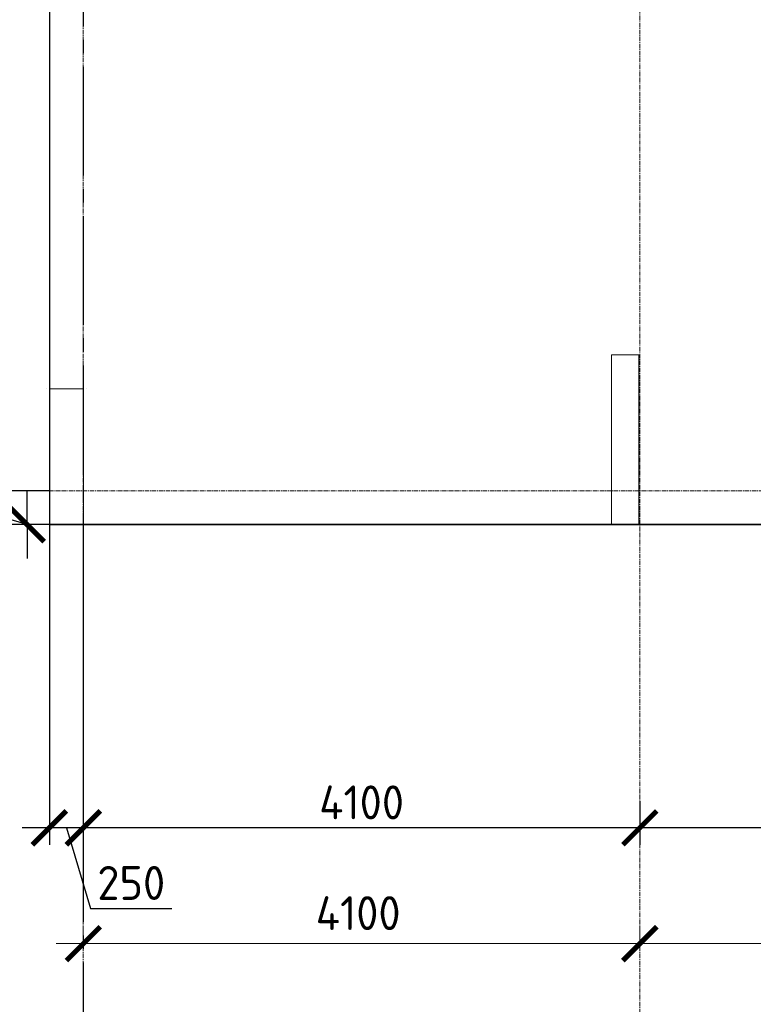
# Model space of a CAD drawing. Header units: millimetres. Extents: x 369815 to 1481759, y -423071 to -27917.
# Tile 209 of 256: x 931808 to 937213, y -94118 to -86863. Entities that reach past the tile are written whole.
import ezdxf

# ---------------------------------------------------------------- set-up
doc = ezdxf.new("R2010")
doc.units = ezdxf.units.MM
for name, pattern in [('______5', [1100, 800, -100, 100, -100]), ('DASHED', [7, 5, -2, 0]), ('осевая', [50.8, 31.75, -6.35, 6.35, -6.35])]:
    doc.linetypes.add(name, pattern=pattern)
doc.layers.add('Колонна_ бетон', color=7, linetype='Continuous', lineweight=50, true_color=0xb4b496)
for name, color, linetype, lineweight in [('Оси', 40, '______5', 18), ('Перекрытие ж_бетон', 1, 'Continuous', 30), ('РАЗМЕРЫ', 1, 'Continuous', 9)]:
    doc.layers.add(name, color=color, linetype=linetype, lineweight=lineweight)
doc.styles.add('GOST-2.304_Type-B', font='GOST_Common.ttf')
doc.dimstyles.new('СПДС', dxfattribs={"dimscale": 100, "dimtxt": 2.5, "dimasz": 2.5, "dimexe": 1.25, "dimexo": 0, "dimtad": 1, "dimdec": 0, "dimtxsty": 'GOST-2.304_Type-B', "dimblk": 'ARCHTICK', "dimcen": 2.5, "dimdle": 2, "dimadec": 0, "dimazin": 2, "dimtfac": 0.75, "dimtdec": 0, "dimtmove": 1, "dimatfit": 3, "dimfxl": 1, "dimtolj": 1, "dimarcsym": 1})

# ---------------------------------------------------------------- blocks, each defined once
blk = doc.blocks.new('_ArchTick')
at = {"color": 0, "linetype": 'ByBlock', "const_width": 0.15}
blk.add_lwpolyline([(-0.5, -0.5), (0.5, 0.5)], dxfattribs=at)
blk = doc.blocks.new('*D2012')
at = {"color": 1, "lineweight": -2, "transparency": 16777216}
for p, q in [((-85704.7, -346038.9), (-85704.7, -345913.9)), ((-81604.7, -346038.9), (-81604.7, -345913.9)), ((-85904.7, -346038.9), (-81404.7, -346038.9))]:
    blk.add_line(p, q, dxfattribs=at)
at = {"layer": 'DEFPOINTS', "color": 0, "transparency": 16777216}
for p in [(-85704.7, -346038.9), (-81604.7, -346038.9), (-81604.7, -346038.9)]:
    blk.add_point(p, dxfattribs=at)
at = {"color": 1, "lineweight": -2, "transparency": 16777216, "xscale": 250, "yscale": 250, "zscale": 250, "rotation": 180}
blk.add_blockref('_ArchTick', (-85704.7, -346038.9), dxfattribs=at)
at = {"color": 1, "lineweight": -2, "transparency": 16777216, "xscale": 250, "yscale": 250, "zscale": 250}
blk.add_blockref('_ArchTick', (-81604.7, -346038.9), dxfattribs=at)
at = {"color": 1, "transparency": 16777216, "insert": (-83679.9, -345813.9), "char_height": 250, "width": 83333.333, "attachment_point": 5, "style": 'GOST-2.304_Type-B'}
blk.add_mtext('\\A1;4100', dxfattribs=at)
blk = doc.blocks.new('*D2013')
at = {"color": 1, "lineweight": -2, "transparency": 16777216}
for p, q in [((-81604.7, -346038.9), (-81604.7, -345913.9)), ((-77404.7, -346038.9), (-77404.7, -345913.9)), ((-81804.7, -346038.9), (-77204.7, -346038.9))]:
    blk.add_line(p, q, dxfattribs=at)
at = {"layer": 'DEFPOINTS', "color": 0, "transparency": 16777216}
for p in [(-81604.7, -346038.9), (-77404.7, -346038.9), (-77404.7, -346038.9)]:
    blk.add_point(p, dxfattribs=at)
at = {"color": 1, "lineweight": -2, "transparency": 16777216, "xscale": 250, "yscale": 250, "zscale": 250, "rotation": 180}
blk.add_blockref('_ArchTick', (-81604.7, -346038.9), dxfattribs=at)
at = {"color": 1, "lineweight": -2, "transparency": 16777216, "xscale": 250, "yscale": 250, "zscale": 250}
blk.add_blockref('_ArchTick', (-77404.7, -346038.9), dxfattribs=at)
at = {"color": 1, "transparency": 16777216, "insert": (-79529.9, -345813.9), "char_height": 250, "width": 83333.333, "attachment_point": 5, "style": 'GOST-2.304_Type-B'}
blk.add_mtext('\\A1;4200', dxfattribs=at)
blk = doc.blocks.new('*D2042')
at = {"layer": 'DEFPOINTS', "color": 0, "transparency": 16777216}
for p in [(932027.3, -90583.2), (932277.3, -90583.2), (932027.3, -92817.3)]:
    blk.add_point(p, dxfattribs=at)
at = {"layer": 'РАЗМЕРЫ', "color": 0, "lineweight": -2, "transparency": 16777216}
for p, q in [((932027.3, -90583.2), (932027.3, -92942.3)), ((932277.3, -90583.2), (932277.3, -92942.3)), ((932477.3, -92817.3), (931827.3, -92817.3)), ((932152.3, -92817.3), (932330.4, -93411)), ((932330.4, -93411), (932930.4, -93411))]:
    blk.add_line(p, q, dxfattribs=at)
at = {"layer": 'РАЗМЕРЫ', "color": 0, "lineweight": -2, "transparency": 16777216, "xscale": 250, "yscale": 250, "zscale": 250, "rotation": 180}
blk.add_blockref('_ArchTick', (932027.3, -92817.3), dxfattribs=at)
at = {"layer": 'РАЗМЕРЫ', "color": 0, "lineweight": -2, "transparency": 16777216, "xscale": 250, "yscale": 250, "zscale": 250}
blk.add_blockref('_ArchTick', (932277.3, -92817.3), dxfattribs=at)
at = {"layer": 'РАЗМЕРЫ', "color": 0, "transparency": 16777216, "insert": (932630.4, -93223.5), "char_height": 250, "attachment_point": 5, "style": 'GOST-2.304_Type-B'}
blk.add_mtext('\\A1;250', dxfattribs=at)
blk = doc.blocks.new('*D2043')
at = {"layer": 'DEFPOINTS', "color": 0, "transparency": 16777216}
for p in [(931316.7, -90333.2), (932027.3, -90333.2), (932027.3, -90583.2)]:
    blk.add_point(p, dxfattribs=at)
at = {"layer": 'РАЗМЕРЫ', "color": 0, "lineweight": -2, "transparency": 16777216}
for p, q in [((930973, -90355.1), (930973, -89755.1)), ((931316.7, -90783.2), (931316.7, -90133.2)), ((931316.7, -90458.2), (930973, -90355.1)), ((932027.3, -90333.2), (931191.7, -90333.2)), ((932027.3, -90583.2), (931191.7, -90583.2))]:
    blk.add_line(p, q, dxfattribs=at)
at = {"layer": 'РАЗМЕРЫ', "color": 0, "lineweight": -2, "transparency": 16777216, "xscale": 250, "yscale": 250, "zscale": 250}
for p, rotation in [((931316.7, -90333.2), 90), ((931316.7, -90583.2), 270)]:
    blk.add_blockref('_ArchTick', p, dxfattribs=dict(at, rotation=rotation))
at = {"layer": 'РАЗМЕРЫ', "color": 0, "transparency": 16777216, "insert": (930785.5, -90055.1), "char_height": 250, "attachment_point": 5, "rotation": 90, "style": 'GOST-2.304_Type-B'}
blk.add_mtext('\\A1;250', dxfattribs=at)
blk = doc.blocks.new('*D2044')
at = {"layer": 'DEFPOINTS', "color": 0, "transparency": 16777216}
for p in [(931316.7, -73933.2), (932027.3, -73933.2), (931609.5, -90333.2)]:
    blk.add_point(p, dxfattribs=at)
at = {"layer": 'РАЗМЕРЫ', "color": 0, "lineweight": -2, "transparency": 16777216}
for p, q in [((931316.7, -90533.2), (931316.7, -73733.2)), ((932027.3, -73933.2), (931191.7, -73933.2)), ((931609.5, -90333.2), (931191.7, -90333.2))]:
    blk.add_line(p, q, dxfattribs=at)
at = {"layer": 'РАЗМЕРЫ', "color": 0, "lineweight": -2, "transparency": 16777216, "xscale": 250, "yscale": 250, "zscale": 250}
for p, rotation in [((931316.7, -73933.2), 90), ((931316.7, -90333.2), 270)]:
    blk.add_blockref('_ArchTick', p, dxfattribs=dict(at, rotation=rotation))
at = {"layer": 'РАЗМЕРЫ', "color": 0, "transparency": 16777216, "insert": (931129.2, -82133.2), "char_height": 250, "attachment_point": 5, "rotation": 90, "style": 'GOST-2.304_Type-B'}
blk.add_mtext('\\A1;16400', dxfattribs=at)
blk = doc.blocks.new('*D2149')
at = {"layer": 'DEFPOINTS', "color": 0, "transparency": 16777216}
for p in [(931863.6, -90583.2), (934137.1, -90583.2), (966945, -90583.2)]:
    blk.add_point(p, dxfattribs=at)
at = {"layer": 'РАЗМЕРЫ', "color": 0, "lineweight": -2, "transparency": 16777216}
for p, q in [((931519.8, -90480.1), (931519.8, -90230.1)), ((931863.6, -90583.2), (931863.6, -90333.2)), ((931863.6, -90583.2), (931519.8, -90480.1)), ((966945, -90583.2), (931738.6, -90583.2)), ((934137.1, -90583.2), (931738.6, -90583.2)), ((931863.6, -90583.2), (931863.6, -90833.2))]:
    blk.add_line(p, q, dxfattribs=at)
at = {"layer": 'РАЗМЕРЫ', "color": 0, "lineweight": -2, "transparency": 16777216, "xscale": 250, "yscale": 250, "zscale": 250}
for rotation in [90, 270]:
    blk.add_blockref('_ArchTick', (931863.6, -90583.2), dxfattribs=dict(at, rotation=rotation))
at = {"layer": 'РАЗМЕРЫ', "color": 0, "transparency": 16777216, "insert": (931332.3, -90355.1), "char_height": 250, "attachment_point": 5, "rotation": 90, "style": 'GOST-2.304_Type-B'}
blk.add_mtext('\\A1;0', dxfattribs=at)
blk = doc.blocks.new('подложка стн 1-го этажа')
at = {"layer": 'Колонна_ бетон', "color": 252, "linetype": 'DASHED', "lineweight": 0, "ltscale": 0.5, "true_color": 0x939598, "transparency": 33554687}
for p, q in [((11935.8, 10712, -760), (11935.8, 10712, -760)), ((11935.8, 9462, -760), (11935.8, 10712, -760)), ((11935.8, 10712, -760), (12135.8, 10712, -760)), ((12135.8, 10712, -760), (12135.8, 10712, -760)), ((12135.8, 9462, -760), (12135.8, 10712, -760)), ((7769.1, 10462, -560), (7769.1, 10462, -560)), ((7794.1, 10462, -560), (8044.4, 10462, -560)), ((7794.1, 9462, -560), (7794.1, 10462, -560)), ((8044.1, 9462, -560), (8044.1, 10462, -560)), ((8069.1, 10462, -560), (8069.1, 10462, -560)), ((7794.1, 9462, -560), (7794.1, 9462, -560)), ((7794.1, 9462, -560), (8046.3, 9462, -560)), ((8046.3, 9462, -560), (8046.3, 9462, -560)), ((11935.8, 9462, -760), (11935.8, 9462, -760)), ((11935.8, 9462, -760), (12135.8, 9462, -760)), ((12135.8, 9462, -760), (12135.8, 9462, -760))]:
    blk.add_line(p, q, dxfattribs=at)
blk = doc.blocks.new('*D2107')
at = {"layer": 'DEFPOINTS', "color": 0, "transparency": 16777216}
for p in [(940877, -92177.5), (936377.3, -92619.7), (936377.3, -92817.3)]:
    blk.add_point(p, dxfattribs=at)
at = {"layer": 'РАЗМЕРЫ', "color": 0, "lineweight": -2, "transparency": 16777216}
for p, q in [((940877, -92177.5), (940877, -92942.3)), ((936377.3, -92619.7), (936377.3, -92942.3)), ((941077, -92817.3), (936177.3, -92817.3))]:
    blk.add_line(p, q, dxfattribs=at)
at = {"layer": 'РАЗМЕРЫ', "color": 0, "lineweight": -2, "transparency": 16777216, "xscale": 250, "yscale": 250, "zscale": 250, "rotation": 180}
blk.add_blockref('_ArchTick', (936377.3, -92817.3), dxfattribs=at)
at = {"layer": 'РАЗМЕРЫ', "color": 0, "lineweight": -2, "transparency": 16777216, "xscale": 250, "yscale": 250, "zscale": 250}
blk.add_blockref('_ArchTick', (940877, -92817.3), dxfattribs=at)
at = {"layer": 'РАЗМЕРЫ', "color": 0, "transparency": 16777216, "insert": (938627.2, -92629.8), "char_height": 250, "attachment_point": 5, "style": 'GOST-2.304_Type-B'}
blk.add_mtext('\\A1;4500', dxfattribs=at)
blk = doc.blocks.new('*D2108')
at = {"layer": 'DEFPOINTS', "color": 0, "transparency": 16777216}
for p in [(936377.3, -92619.7), (932277.3, -92686.4), (932277.3, -92817.3)]:
    blk.add_point(p, dxfattribs=at)
at = {"layer": 'РАЗМЕРЫ', "color": 0, "lineweight": -2, "transparency": 16777216}
for p, q in [((936377.3, -92619.7), (936377.3, -92942.3)), ((932277.3, -92686.4), (932277.3, -92942.3)), ((936577.3, -92817.3), (932077.3, -92817.3))]:
    blk.add_line(p, q, dxfattribs=at)
at = {"layer": 'РАЗМЕРЫ', "color": 0, "lineweight": -2, "transparency": 16777216, "xscale": 250, "yscale": 250, "zscale": 250, "rotation": 180}
blk.add_blockref('_ArchTick', (932277.3, -92817.3), dxfattribs=at)
at = {"layer": 'РАЗМЕРЫ', "color": 0, "lineweight": -2, "transparency": 16777216, "xscale": 250, "yscale": 250, "zscale": 250}
blk.add_blockref('_ArchTick', (936377.3, -92817.3), dxfattribs=at)
at = {"layer": 'РАЗМЕРЫ', "color": 0, "transparency": 16777216, "insert": (934327.3, -92629.8), "char_height": 250, "attachment_point": 5, "style": 'GOST-2.304_Type-B'}
blk.add_mtext('\\A1;4100', dxfattribs=at)
blk = doc.blocks.new('оси блок 2')
at = {"layer": 'Оси', "color": 16, "linetype": 'осевая', "lineweight": 0, "transparency": 33554687}
for p, q in [((-85704.7, -322543), (-85704.7, -347930)), ((-81604.7, -322543), (-81604.7, -347914.1)), ((-89822.3, -342701.3), (-37238.5, -342701.3))]:
    blk.add_line(p, q, dxfattribs=at)
for base, p1, p2, picture, middle in [((-81604.7, -346038.9), (-85704.7, -346038.9), (-81604.7, -346038.9), '*D2012', (-83679.9, -346038.9)), ((-77404.7, -346038.9), (-81604.7, -346038.9), (-77404.7, -346038.9), '*D2013', (-79529.9, -346038.9))]:
    dim = blk.add_linear_dim(base=base, p1=p1, p2=p2, dimstyle='СПДС', override={"dimgap": 1})
    dim.commit()
    dim.dimension.update_dxf_attribs({"geometry": picture, "text_midpoint": middle, "dimtype": 128})

msp = doc.modelspace()

# ---------------------------------------------------------------- linework, layer by layer
at = {"layer": 'Оси', "color": 16, "linetype": '______5', "lineweight": 25, "transparency": 33554687}
msp.add_line((932277.3, -71809.9, -360), (932277.3, -95799.9, -360), dxfattribs=at)
at = {"layer": 'Перекрытие ж_бетон', "elevation": -360}
for points in [[(949137.3, -73683.2), (946037.3, -73683.2), (946037.3, -73683.2), (942687.3, -73683.2), (942687.3, -73683.2), (932027.3, -73683.2), (932027.3, -90583.2)], [(932027.3, -90583.2), (940877.4, -90583.2)]]:
    msp.add_lwpolyline(points, dxfattribs=at)

# ---------------------------------------------------------------- block references
msp.add_blockref('подложка стн 1-го этажа', (924233.4, -100045, 200))
at = {"layer": 'РАЗМЕРЫ'}
msp.add_blockref('оси блок 2', (1017982, 252368.1, -360), dxfattribs=at)

# ---------------------------------------------------------------- dimensions: what is measured, and where the dimension line sits
for base, p1, p2, picture, middle in [((931316.7, -73933.2, -360), (931609.5, -90333.2, -360), (932027.3, -73933.2, -360), '*D2044', (931129.2, -82133.2, -360)), ((931316.7, -90333.2, -360), (932027.3, -90583.2, -360), (932027.3, -90333.2, -360), '*D2043', (930785.5, -90292.6, -360)), ((931863.5650054, -90583.1906397, -359.999997), (966944.975178, -90583.1906397, -359.999997), (934137.0587391, -90583.1906397, -359.999997), '*D2149', (931332.3150054, -90417.5656397, -359.999997))]:
    dim = msp.add_linear_dim(base=base, p1=p1, p2=p2, angle=90, dimstyle='СПДС', override={"dimrnd": 5}, dxfattribs=at)
    dim.commit()
    dim.dimension.update_dxf_attribs({"geometry": picture, "text_midpoint": middle})
for base, p1, p2, picture, middle in [((932027.3, -92817.3, -360), (932277.3, -90583.2, -360), (932027.3, -90583.2, -360), '*D2042', (932392.9, -93223.5, -360)), ((936377.3, -92817.3, -360), (940877, -92177.5, -360), (936377.3, -92619.7, -360), '*D2107', (938627.2, -92629.8, -360)), ((932277.3, -92817.3, -360), (936377.3, -92619.7, -360), (932277.3, -92686.4, -360), '*D2108', (934327.3, -92629.8, -360))]:
    dim = msp.add_linear_dim(base=base, p1=p1, p2=p2, dimstyle='СПДС', override={"dimrnd": 5}, dxfattribs=at)
    dim.commit()
    dim.dimension.update_dxf_attribs({"geometry": picture, "text_midpoint": middle})

doc.saveas('drawing.dxf')
